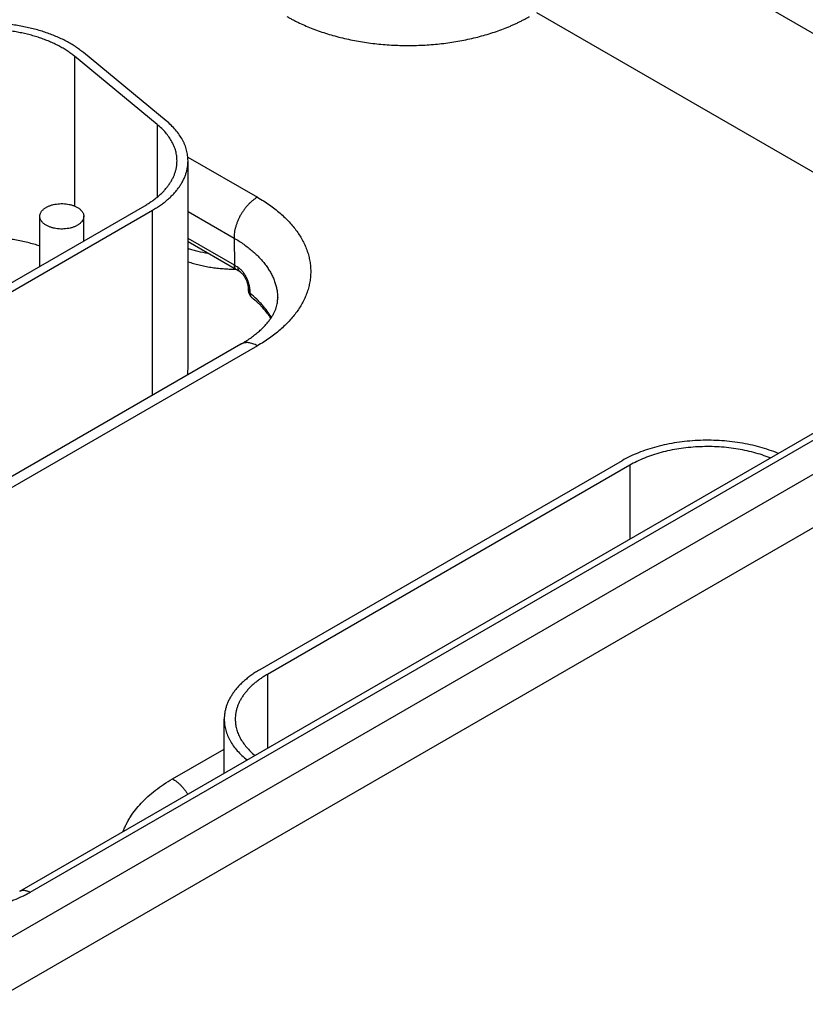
# Model space of a CAD drawing. Header units: inches. Extents: x 0 to 34, y 0 to 22.
# Tile 51 of 78: x 24.923 to 25.637, y 15.826 to 16.722. Entities that reach past the tile are written whole.
import ezdxf

# ---------------------------------------------------------------- set-up
doc = ezdxf.new("R2010")
doc.units = ezdxf.units.IN
doc.header["$LTSCALE"] = 1.87
doc.header["$MEASUREMENT"] = 0
doc.layers.get('0').update_dxf_attribs({"linetype": 'CONTINUOUS'})

msp = doc.modelspace()

# ---------------------------------------------------------------- linework, layer by layer
at = {"color": 7, "linetype": 'CONTINUOUS'}
for p, q in [((24.87185, 15.86221), (27.18299, 17.19663)), ((24.92264, 15.9288), (27.05979, 17.16276)), ((24.93214, 15.92786), (27.06929, 17.16182)), ((24.89306, 15.8259), (27.2042, 17.16032)), ((25.44774, 16.8226), (25.7527, 16.64652)), ((25.3926, 16.72819), (25.72334, 16.53722)), ((24.97247, 16.68831), (24.97247, 16.55214)), ((25.0476, 16.62636), (24.97247, 16.68831)), ((25.0558, 16.62967), (24.98066, 16.69162)), ((25.0476, 16.62636), (25.0476, 16.56014)), ((25.07553, 16.59661), (25.13877, 16.5601)), ((25.07569, 16.40382), (25.07569, 16.59324)), ((24.73906, 16.38073), (25.0364, 16.55241)), ((24.74613, 16.37665), (25.04347, 16.54833)), ((25.04347, 16.38006), (25.04347, 16.54833)), ((25.07569, 16.5471), (25.11756, 16.52293)), ((24.94091, 16.49728), (24.94091, 16.54272)), ((24.98091, 16.52037), (24.98091, 16.54272)), ((25.11793, 16.49814), (25.07569, 16.52253)), ((25.1198, 16.49414), (25.07569, 16.51961)), ((25.11756, 16.52293), (25.11793, 16.49814)), ((25.13047, 16.47724), (25.13052, 16.47537)), ((25.13223, 16.47244), (25.13218, 16.47431)), ((25.12377, 16.42642), (24.74405, 16.20718)), ((25.13877, 16.42493), (24.75905, 16.20569)), ((25.47038, 16.32041), (25.14087, 16.13015)), ((25.47746, 16.31632), (25.14794, 16.12607)), ((25.47746, 16.31632), (25.47746, 16.24915)), ((25.14794, 16.12607), (25.14794, 16.05889)), ((25.10865, 16.0362), (25.10865, 16.08524)), ((25.06165, 16.03097), (25.10865, 16.05811))]:
    msp.add_line(p, q, dxfattribs=at)
msp.add_lwpolyline([(25.123, 16.49223), (25.12317, 16.49212), (25.12346, 16.49192), (25.12376, 16.49169), (25.12409, 16.49141), (25.12443, 16.4911), (25.12479, 16.49075), (25.12515, 16.49035), (25.12553, 16.48992), (25.12591, 16.48944), (25.12629, 16.48893), (25.12667, 16.48838), (25.12705, 16.48779), (25.12742, 16.48717), (25.12778, 16.48652), (25.12812, 16.48585), (25.12845, 16.48516), (25.12875, 16.48445), (25.12904, 16.48374), (25.1293, 16.48302), (25.12953, 16.48231), (25.12974, 16.4816), (25.12992, 16.48092), (25.13008, 16.48026), (25.1302, 16.47963), (25.1303, 16.47903), (25.13037, 16.47847), (25.13043, 16.47796), (25.13046, 16.47749), (25.13047, 16.47724)], dxfattribs=at)
for centre, radius, start, end in [((25.05572, 16.39033), 0.12447, 58.2821, 60.00952), ((25.05797, 16.387), 0.12371, 58.28238, 60.01033), ((25.13953, 16.47562), 0.00902, 181.62443, 231.41916), ((25.13637, 16.47166), 0.00394, 229.86118, 231.4193), ((25.03879, 16.40382), 0.0369, 351.57611, 359.98861)]:
    msp.add_arc(centre, radius, start, end, dxfattribs=at)
for points, knots in [([(25.16563, 16.7245), (25.16654, 16.72398), (25.16838, 16.72294), (25.17118, 16.72144), (25.17405, 16.71997), (25.17798, 16.71807), (25.18304, 16.71579), (25.19146, 16.71237), (25.20022, 16.70935), (25.20926, 16.70672), (25.21626, 16.70493), (25.2234, 16.70334), (25.23066, 16.70196), (25.23804, 16.70078), (25.24551, 16.69981), (25.25305, 16.69906), (25.26064, 16.69852), (25.26828, 16.69819), (25.27847, 16.69805), (25.28866, 16.69834), (25.2988, 16.69906), (25.30634, 16.69981), (25.31381, 16.70078), (25.32359, 16.70234), (25.3332, 16.70432), (25.34259, 16.70672), (25.34943, 16.70871), (25.35609, 16.71089), (25.36256, 16.71325), (25.3678, 16.71538), (25.37188, 16.71717), (25.37487, 16.71855), (25.3778, 16.71997), (25.38067, 16.72144), (25.38347, 16.72294), (25.38531, 16.72398), (25.38622, 16.7245)], [0, 0, 0, 0, 0.013717, 0.0276, 0.041643, 0.055847, 0.08472, 0.114191, 0.174787, 0.205848, 0.237358, 0.269275, 0.301553, 0.334143, 0.366996, 0.400061, 0.433286, 0.466617, 0.500002, 0.566712, 0.599936, 0.633001, 0.665854, 0.698444, 0.762632, 0.794142, 0.825202, 0.855771, 0.885808, 0.915279, 0.929793, 0.944153, 0.958357, 0.972401, 0.986283, 1, 1, 1, 1]), ([(24.98066, 16.69162), (24.9795, 16.69258), (24.97708, 16.69446), (24.97324, 16.69713), (24.96916, 16.69967), (24.96485, 16.70207), (24.96032, 16.70434), (24.95558, 16.70646), (24.95065, 16.70843), (24.94553, 16.71024), (24.94026, 16.71189), (24.93484, 16.71337), (24.92929, 16.71467), (24.92362, 16.7158), (24.91785, 16.71675), (24.91201, 16.71752), (24.9061, 16.7181), (24.89814, 16.71863), (24.88816, 16.71882), (24.8782, 16.71838), (24.87028, 16.71765), (24.86442, 16.71692), (24.85864, 16.71601), (24.85295, 16.71491), (24.84737, 16.71364), (24.84193, 16.7122), (24.83662, 16.71058), (24.83148, 16.7088), (24.82651, 16.70687), (24.82173, 16.70478), (24.81715, 16.70254), (24.81421, 16.70093), (24.81277, 16.7001)], [0, 0, 0, 0, 0.025635, 0.052051, 0.079243, 0.107194, 0.135883, 0.165279, 0.195346, 0.226045, 0.25733, 0.28915, 0.321452, 0.354178, 0.38727, 0.420665, 0.454299, 0.488107, 0.555969, 0.623725, 0.657399, 0.690847, 0.724004, 0.756808, 0.7892, 0.82112, 0.852516, 0.883336, 0.913534, 0.943067, 0.971899, 1, 1, 1, 1]), ([(24.97247, 16.68831), (24.97141, 16.68918), (24.96921, 16.69089), (24.96573, 16.69332), (24.96202, 16.69562), (24.9581, 16.69781), (24.95398, 16.69987), (24.94967, 16.7018), (24.94518, 16.70359), (24.94054, 16.70524), (24.93574, 16.70673), (24.93081, 16.70808), (24.92577, 16.70926), (24.92061, 16.71029), (24.91537, 16.71115), (24.90826, 16.71209), (24.89925, 16.71283), (24.88838, 16.71303), (24.87753, 16.71255), (24.86858, 16.71159), (24.86154, 16.71048), (24.85637, 16.70948), (24.8513, 16.70833), (24.84635, 16.70701), (24.84152, 16.70555), (24.83685, 16.70393), (24.83233, 16.70217), (24.82798, 16.70027), (24.82383, 16.69823), (24.82115, 16.69677), (24.81985, 16.69602)], [0, 0, 0, 0, 0.025635, 0.052052, 0.079244, 0.107196, 0.135885, 0.165281, 0.19535, 0.226049, 0.257334, 0.289155, 0.321457, 0.354184, 0.387277, 0.420672, 0.488107, 0.555971, 0.623727, 0.690841, 0.723999, 0.756804, 0.789196, 0.821117, 0.852514, 0.883334, 0.913532, 0.943066, 0.971899, 1, 1, 1, 1]), ([(25.06569, 16.59324), (25.06569, 16.59397), (25.06564, 16.59545), (25.06542, 16.59765), (25.06506, 16.59985), (25.06455, 16.60204), (25.06389, 16.60421), (25.06309, 16.60637), (25.06215, 16.60851), (25.0607, 16.61136), (25.05852, 16.61486), (25.05539, 16.61889), (25.05174, 16.62276), (25.04903, 16.62518), (25.0476, 16.62636)], [0, 0, 0, 0, 0.056549, 0.113263, 0.170303, 0.227826, 0.285983, 0.344916, 0.404758, 0.465629, 0.590837, 0.721316, 0.857592, 1, 1, 1, 1]), ([(25.07569, 16.59324), (25.07569, 16.59405), (25.07564, 16.59567), (25.07539, 16.59809), (25.07499, 16.60051), (25.07443, 16.60292), (25.07371, 16.60531), (25.07283, 16.60768), (25.0718, 16.61004), (25.0702, 16.61317), (25.0678, 16.61702), (25.06436, 16.62145), (25.06034, 16.62572), (25.05737, 16.62837), (25.0558, 16.62967)], [0, 0, 0, 0, 0.056549, 0.113263, 0.170303, 0.227826, 0.285983, 0.344916, 0.404758, 0.465629, 0.590837, 0.721316, 0.857592, 1, 1, 1, 1]), ([(25.0364, 16.55241), (25.03754, 16.55307), (25.03977, 16.55442), (25.04298, 16.55657), (25.046, 16.5588), (25.04883, 16.56111), (25.05146, 16.56351), (25.05388, 16.56597), (25.0561, 16.56851), (25.05809, 16.5711), (25.05986, 16.57375), (25.06141, 16.57644), (25.06272, 16.57917), (25.0638, 16.58195), (25.06464, 16.58474), (25.06525, 16.58756), (25.06561, 16.5904), (25.06569, 16.59229), (25.06569, 16.59324)], [0, 0, 0, 0, 0.075234, 0.14856, 0.219957, 0.28942, 0.356963, 0.422622, 0.486452, 0.548535, 0.608975, 0.667902, 0.725471, 0.781862, 0.83728, 0.891946, 0.946102, 1, 1, 1, 1]), ([(25.04347, 16.54833), (25.04473, 16.54905), (25.04718, 16.55054), (25.05071, 16.5529), (25.05403, 16.55535), (25.05715, 16.5579), (25.06004, 16.56054), (25.0627, 16.56325), (25.06514, 16.56603), (25.06733, 16.56888), (25.06928, 16.5718), (25.07098, 16.57476), (25.07242, 16.57777), (25.07361, 16.58082), (25.07454, 16.58389), (25.0752, 16.587), (25.0756, 16.59011), (25.07569, 16.5922), (25.07569, 16.59324)], [0, 0, 0, 0, 0.075234, 0.14856, 0.219957, 0.28942, 0.356963, 0.422622, 0.486452, 0.548535, 0.608975, 0.667902, 0.725471, 0.781862, 0.83728, 0.891946, 0.946102, 1, 1, 1, 1]), ([(24.94091, 16.54272), (24.94091, 16.543), (24.94095, 16.54357), (24.94111, 16.54442), (24.94139, 16.54526), (24.94177, 16.54609), (24.94225, 16.54689), (24.94283, 16.54767), (24.94351, 16.54843), (24.94429, 16.54915), (24.94515, 16.54984), (24.9461, 16.55049), (24.94713, 16.5511), (24.94823, 16.55166), (24.94941, 16.55217), (24.95064, 16.55264), (24.95193, 16.55304), (24.95373, 16.55352), (24.95607, 16.55396), (24.95896, 16.55425), (24.96189, 16.55429), (24.9648, 16.55409), (24.96763, 16.55364), (24.96989, 16.55306), (24.97161, 16.55249), (24.97282, 16.55201), (24.97397, 16.55148), (24.9747, 16.55109), (24.97506, 16.55088)], [0, 0, 0, 0, 0.021327, 0.042883, 0.064883, 0.087523, 0.110967, 0.135348, 0.160764, 0.187283, 0.21494, 0.243743, 0.273677, 0.304704, 0.336769, 0.369798, 0.403707, 0.438397, 0.509664, 0.582667, 0.656378, 0.729734, 0.80169, 0.871263, 0.904889, 0.937606, 0.969332, 1, 1, 1, 1]), ([(25.13877, 16.5601), (25.13805, 16.55968), (25.13661, 16.55877), (25.13454, 16.5572), (25.1325, 16.55543), (25.13052, 16.55346), (25.12863, 16.55131), (25.12684, 16.54901), (25.12516, 16.54659), (25.12361, 16.54405), (25.12221, 16.54143), (25.12098, 16.53875), (25.11992, 16.53605), (25.11904, 16.53333), (25.11836, 16.53065), (25.11787, 16.528), (25.11759, 16.52544), (25.11754, 16.52375), (25.11756, 16.52293)], [0, 0, 0, 0, 0.055934, 0.1144, 0.175151, 0.237883, 0.302243, 0.367845, 0.434277, 0.501107, 0.567898, 0.634214, 0.699626, 0.763726, 0.826132, 0.886499, 0.944534, 1, 1, 1, 1]), ([(25.13877, 16.5601), (25.14066, 16.559), (25.14435, 16.55677), (25.14966, 16.55322), (25.15466, 16.54952), (25.15934, 16.54569), (25.1637, 16.54173), (25.16771, 16.53765), (25.17137, 16.53345), (25.17467, 16.52916), (25.1776, 16.52478), (25.18016, 16.52032), (25.18233, 16.51579), (25.18412, 16.51121), (25.18551, 16.50658), (25.18651, 16.50191), (25.18711, 16.49722), (25.18732, 16.49252), (25.18711, 16.48781), (25.18651, 16.48312), (25.18551, 16.47845), (25.18412, 16.47382), (25.18233, 16.46924), (25.18016, 16.46471), (25.1776, 16.46025), (25.17467, 16.45587), (25.17137, 16.45158), (25.16771, 16.44739), (25.1637, 16.4433), (25.15934, 16.43934), (25.15466, 16.43551), (25.14966, 16.43181), (25.14435, 16.42826), (25.14066, 16.42603), (25.13877, 16.42493)], [0, 0, 0, 0, 0.037617, 0.07428, 0.109978, 0.14471, 0.178482, 0.211311, 0.243226, 0.274268, 0.304487, 0.333951, 0.362735, 0.390931, 0.41864, 0.445973, 0.473051, 0.5, 0.526949, 0.554027, 0.58136, 0.609069, 0.637265, 0.666049, 0.695513, 0.725732, 0.756774, 0.788689, 0.821518, 0.85529, 0.890022, 0.92572, 0.962383, 1, 1, 1, 1]), ([(24.97506, 16.55088), (24.97551, 16.55062), (24.97637, 16.55008), (24.97754, 16.54917), (24.97855, 16.5482), (24.9794, 16.54717), (24.98007, 16.5461), (24.98048, 16.54517), (24.9807, 16.54442), (24.98083, 16.54385), (24.9809, 16.54328), (24.98091, 16.54291), (24.98091, 16.54272)], [0, 0, 0, 0, 0.148575, 0.28944, 0.422636, 0.548532, 0.667869, 0.781787, 0.837223, 0.891908, 0.946083, 1, 1, 1, 1]), ([(24.94677, 16.53455), (24.94632, 16.53481), (24.94546, 16.53536), (24.94429, 16.53626), (24.94327, 16.53724), (24.94243, 16.53826), (24.94176, 16.53933), (24.94135, 16.54026), (24.94112, 16.54102), (24.941, 16.54158), (24.94093, 16.54215), (24.94091, 16.54253), (24.94091, 16.54272)], [0, 0, 0, 0, 0.148575, 0.28944, 0.422636, 0.548532, 0.667869, 0.781787, 0.837223, 0.891908, 0.946083, 1, 1, 1, 1]), ([(24.98091, 16.54272), (24.98091, 16.54243), (24.98088, 16.54186), (24.98071, 16.54101), (24.98044, 16.54017), (24.98006, 16.53935), (24.97958, 16.53854), (24.979, 16.53776), (24.97832, 16.537), (24.97754, 16.53628), (24.97668, 16.53559), (24.97573, 16.53494), (24.9747, 16.53433), (24.97359, 16.53377), (24.97242, 16.53326), (24.97119, 16.5328), (24.9699, 16.53239), (24.9681, 16.53191), (24.96576, 16.53147), (24.96287, 16.53118), (24.95994, 16.53114), (24.95703, 16.53135), (24.9542, 16.5318), (24.95194, 16.53237), (24.95022, 16.53295), (24.94901, 16.53343), (24.94786, 16.53396), (24.94712, 16.53435), (24.94677, 16.53455)], [0, 0, 0, 0, 0.021327, 0.042883, 0.064883, 0.087523, 0.110967, 0.135348, 0.160764, 0.187283, 0.21494, 0.243743, 0.273677, 0.304704, 0.336769, 0.369798, 0.403707, 0.438397, 0.509664, 0.582667, 0.656378, 0.729734, 0.80169, 0.871263, 0.904889, 0.937606, 0.969332, 1, 1, 1, 1]), ([(24.94092, 16.51565), (24.93913, 16.51626), (24.93547, 16.5174), (24.92988, 16.5189), (24.92413, 16.5202), (24.91826, 16.52129), (24.91228, 16.52217), (24.90622, 16.52283), (24.9001, 16.52328), (24.89599, 16.52344), (24.89394, 16.52348)], [0, 0, 0, 0, 0.118952, 0.240197, 0.363471, 0.488494, 0.61497, 0.742592, 0.871043, 1, 1, 1, 1]), ([(25.11756, 16.52293), (25.11908, 16.52205), (25.12206, 16.52025), (25.12634, 16.51739), (25.13038, 16.51441), (25.13417, 16.51133), (25.1377, 16.50814), (25.14096, 16.50486), (25.14393, 16.50149), (25.14663, 16.49804), (25.14903, 16.49452), (25.15114, 16.49094), (25.15294, 16.4873), (25.15444, 16.48361), (25.15563, 16.47988), (25.1565, 16.47613), (25.15706, 16.47235), (25.15722, 16.46982), (25.15724, 16.46856)], [0, 0, 0, 0, 0.075082, 0.148292, 0.219608, 0.289023, 0.356552, 0.422227, 0.4861, 0.548246, 0.608765, 0.667778, 0.725432, 0.781897, 0.837366, 0.892051, 0.946182, 1, 1, 1, 1]), ([(25.07569, 16.51363), (25.07714, 16.51315), (25.08008, 16.51224), (25.08613, 16.51061), (25.09077, 16.50963), (25.0939, 16.50908)], [0, 0, 0, 0, 0.244009, 0.492335, 1, 1, 1, 1]), ([(25.07569, 16.50138), (25.07734, 16.50084), (25.0807, 16.4998), (25.08585, 16.49846), (25.09114, 16.49731), (25.09655, 16.49636), (25.10205, 16.49562), (25.10762, 16.49508), (25.11325, 16.49475), (25.11701, 16.49467), (25.11889, 16.49466)], [0, 0, 0, 0, 0.118939, 0.240234, 0.363595, 0.488709, 0.61525, 0.742879, 0.871248, 1, 1, 1, 1]), ([(25.1198, 16.49414), (25.11966, 16.49423), (25.11938, 16.49442), (25.11901, 16.49478), (25.11869, 16.4952), (25.11843, 16.49569), (25.11821, 16.49623), (25.11806, 16.49683), (25.11796, 16.49747), (25.11794, 16.49791), (25.11793, 16.49814)], [0, 0, 0, 0, 0.108527, 0.219013, 0.333245, 0.452714, 0.578548, 0.711496, 0.851951, 1, 1, 1, 1]), ([(25.123, 16.49223), (25.12286, 16.49232), (25.12258, 16.49252), (25.12222, 16.49289), (25.1219, 16.49332), (25.12169, 16.49372), (25.12154, 16.49406), (25.12141, 16.49443), (25.12128, 16.49493), (25.12118, 16.49556), (25.12116, 16.49599), (25.12116, 16.49622)], [0, 0, 0, 0, 0.110265, 0.222251, 0.337544, 0.45749, 0.519576, 0.583189, 0.715249, 0.85414, 1, 1, 1, 1]), ([(25.13218, 16.47431), (25.13216, 16.47478), (25.13211, 16.47575), (25.13193, 16.47723), (25.13167, 16.47875), (25.13133, 16.4803), (25.13089, 16.48188), (25.13037, 16.48346), (25.12977, 16.48503), (25.12908, 16.48658), (25.12831, 16.48809), (25.12747, 16.48954), (25.12656, 16.49093), (25.12558, 16.49222), (25.12454, 16.49341), (25.12346, 16.49449), (25.12234, 16.49543), (25.12155, 16.49597), (25.12116, 16.49622)], [0, 0, 0, 0, 0.056072, 0.114722, 0.175657, 0.238549, 0.303037, 0.368735, 0.435239, 0.502124, 0.568957, 0.635298, 0.700707, 0.764755, 0.82704, 0.887197, 0.944924, 1, 1, 1, 1]), ([(25.13047, 16.47724), (25.13047, 16.4771), (25.1305, 16.47684), (25.13059, 16.47644), (25.13073, 16.47606), (25.13092, 16.47568), (25.13117, 16.47531), (25.13156, 16.47483), (25.13192, 16.47451), (25.13218, 16.47431)], [0, 0, 0, 0, 0.113185, 0.22768, 0.344725, 0.465421, 0.590694, 0.721273, 1, 1, 1, 1]), ([(25.13052, 16.47537), (25.13052, 16.47523), (25.13055, 16.47497), (25.13064, 16.47458), (25.13078, 16.47419), (25.13104, 16.47368), (25.13141, 16.4732), (25.13185, 16.47276), (25.1321, 16.47254), (25.13223, 16.47244)], [0, 0, 0, 0, 0.113264, 0.227593, 0.344312, 0.464689, 0.719941, 0.856642, 1, 1, 1, 1]), ([(25.13383, 16.46864), (25.1337, 16.46875), (25.13346, 16.46897), (25.13315, 16.46936), (25.13288, 16.46979), (25.13265, 16.47026), (25.13247, 16.47076), (25.13229, 16.47148), (25.13224, 16.47205), (25.13223, 16.47244)], [0, 0, 0, 0, 0.115468, 0.232135, 0.350921, 0.472642, 0.597981, 0.727472, 1, 1, 1, 1]), ([(25.15144, 16.45063), (25.15089, 16.45161), (25.14971, 16.45357), (25.1471, 16.45742), (25.14411, 16.46114), (25.14081, 16.46472), (25.13719, 16.46829), (25.13426, 16.47082), (25.13223, 16.47244)], [0, 0, 0, 0, 0.115772, 0.233933, 0.477944, 0.604111, 0.733148, 1, 1, 1, 1]), ([(25.12377, 16.42642), (25.12528, 16.4273), (25.12821, 16.42907), (25.13239, 16.43186), (25.13625, 16.43471), (25.13977, 16.4376), (25.14295, 16.4405), (25.14578, 16.44339), (25.14827, 16.44625), (25.15041, 16.44906), (25.15223, 16.4518), (25.15372, 16.45446), (25.15474, 16.45662), (25.15541, 16.45831), (25.15597, 16.4599), (25.15653, 16.46183), (25.15691, 16.46376), (25.15711, 16.46526), (25.15723, 16.46673), (25.15726, 16.46783), (25.15724, 16.46856)], [0, 0, 0, 0, 0.093398, 0.182832, 0.26812, 0.3491, 0.425636, 0.497629, 0.565029, 0.627848, 0.68618, 0.740215, 0.790258, 0.813917, 0.836749, 0.880232, 0.921391, 0.941348, 0.961049, 1, 1, 1, 1]), ([(25.15098, 16.44994), (25.14995, 16.4516), (25.14766, 16.45489), (25.14439, 16.45879), (25.14147, 16.46185), (25.13827, 16.46494), (25.1357, 16.46715), (25.13391, 16.46857)], [0, 0, 0, 0, 0.230329, 0.473425, 0.59999, 0.729939, 1, 1, 1, 1]), ([(25.13877, 16.42493), (25.13809, 16.42533), (25.13674, 16.42603), (25.13468, 16.42688), (25.13265, 16.42747), (25.13069, 16.4278), (25.12909, 16.42785), (25.12787, 16.42776), (25.12698, 16.42762), (25.12613, 16.42742), (25.12531, 16.42716), (25.12452, 16.42683), (25.12401, 16.42656), (25.12377, 16.42642)], [0, 0, 0, 0, 0.148569, 0.289427, 0.422615, 0.548501, 0.667827, 0.72541, 0.781814, 0.837244, 0.891923, 0.946091, 1, 1, 1, 1]), ([(25.61239, 16.32706), (25.60973, 16.32817), (25.60423, 16.33024), (25.5957, 16.33286), (25.5868, 16.33505), (25.57761, 16.33678), (25.56818, 16.33803), (25.5586, 16.33881), (25.54895, 16.33909), (25.53928, 16.33888), (25.52969, 16.33819), (25.52023, 16.33701), (25.511, 16.33536), (25.50204, 16.33325), (25.49345, 16.33069), (25.48527, 16.3277), (25.47758, 16.32432), (25.47272, 16.32175), (25.47038, 16.32041)], [0, 0, 0, 0, 0.059094, 0.120058, 0.182638, 0.24655, 0.311487, 0.377126, 0.443133, 0.509167, 0.574889, 0.639961, 0.70406, 0.766875, 0.828118, 0.88753, 0.944885, 1, 1, 1, 1]), ([(25.60522, 16.32292), (25.6028, 16.32389), (25.59781, 16.3257), (25.59009, 16.328), (25.58204, 16.3299), (25.57375, 16.33139), (25.56526, 16.33246), (25.55664, 16.3331), (25.54796, 16.33331), (25.53928, 16.33308), (25.53066, 16.33242), (25.52218, 16.33133), (25.51389, 16.32982), (25.50587, 16.3279), (25.49816, 16.32558), (25.49082, 16.32289), (25.48392, 16.31984), (25.47955, 16.31753), (25.47746, 16.31632)], [0, 0, 0, 0, 0.059401, 0.120608, 0.183367, 0.247396, 0.312395, 0.378045, 0.444019, 0.509986, 0.575612, 0.640571, 0.704546, 0.767236, 0.828361, 0.887669, 0.944942, 1, 1, 1, 1]), ([(25.14087, 16.13015), (25.13962, 16.12943), (25.13716, 16.12794), (25.13363, 16.12558), (25.13031, 16.12313), (25.1272, 16.12058), (25.12431, 16.11794), (25.12164, 16.11523), (25.11921, 16.11245), (25.11701, 16.10959), (25.11507, 16.10668), (25.11337, 16.10372), (25.11192, 16.10071), (25.11073, 16.09766), (25.10981, 16.09459), (25.10914, 16.09148), (25.10874, 16.08837), (25.10865, 16.08628), (25.10865, 16.08524)], [0, 0, 0, 0, 0.075234, 0.14856, 0.219957, 0.28942, 0.356963, 0.422622, 0.486452, 0.548535, 0.608975, 0.667902, 0.725471, 0.781862, 0.83728, 0.891946, 0.946102, 1, 1, 1, 1]), ([(25.14794, 16.12607), (25.1468, 16.12541), (25.14457, 16.12406), (25.14136, 16.12191), (25.13834, 16.11968), (25.13551, 16.11737), (25.13288, 16.11497), (25.13046, 16.11251), (25.12825, 16.10997), (25.12625, 16.10738), (25.12448, 16.10473), (25.12294, 16.10204), (25.12162, 16.0993), (25.12054, 16.09653), (25.1197, 16.09374), (25.1191, 16.09092), (25.11873, 16.08808), (25.11865, 16.08619), (25.11865, 16.08524)], [0, 0, 0, 0, 0.075234, 0.14856, 0.219957, 0.28942, 0.356963, 0.422622, 0.486452, 0.548535, 0.608975, 0.667902, 0.725471, 0.781862, 0.83728, 0.891946, 0.946102, 1, 1, 1, 1]), ([(25.10865, 16.08524), (25.10865, 16.08442), (25.10871, 16.08276), (25.10896, 16.08029), (25.10938, 16.07782), (25.10996, 16.07536), (25.11071, 16.07292), (25.11163, 16.0705), (25.1127, 16.0681), (25.11437, 16.06491), (25.11687, 16.06099), (25.12045, 16.05648), (25.12463, 16.05216), (25.12772, 16.04947), (25.12935, 16.04816)], [0, 0, 0, 0, 0.056358, 0.112887, 0.169754, 0.227122, 0.285148, 0.343978, 0.403747, 0.46458, 0.589823, 0.720493, 0.857111, 1, 1, 1, 1]), ([(25.11865, 16.08524), (25.11865, 16.08451), (25.1187, 16.08305), (25.11892, 16.08086), (25.11928, 16.07867), (25.11978, 16.0765), (25.12043, 16.07434), (25.12122, 16.07219), (25.12215, 16.07006), (25.12358, 16.06723), (25.12574, 16.06375), (25.12883, 16.05974), (25.13244, 16.05588), (25.13511, 16.05347), (25.13653, 16.0523)], [0, 0, 0, 0, 0.056606, 0.113374, 0.170465, 0.228034, 0.28623, 0.345194, 0.405057, 0.465939, 0.591137, 0.72156, 0.857735, 1, 1, 1, 1]), ([(25.01675, 15.98315), (25.01716, 15.98428), (25.01806, 15.98654), (25.01961, 15.98987), (25.02137, 15.99317), (25.02401, 15.99756), (25.02784, 16.00293), (25.03317, 16.00911), (25.03926, 16.01505), (25.04607, 16.02071), (25.05356, 16.02608), (25.05889, 16.02938), (25.06165, 16.03097)], [0, 0, 0, 0, 0.054059, 0.108943, 0.164747, 0.221556, 0.338453, 0.460165, 0.587036, 0.719269, 0.856937, 1, 1, 1, 1]), ([(25.06165, 16.03097), (25.06229, 16.0306), (25.06357, 16.02979), (25.06544, 16.02843), (25.06727, 16.02688), (25.06906, 16.02518), (25.0708, 16.02334), (25.07246, 16.02136), (25.07403, 16.01926), (25.07501, 16.0178), (25.07549, 16.01706)], [0, 0, 0, 0, 0.112237, 0.229071, 0.350122, 0.474921, 0.602928, 0.733544, 0.866127, 1, 1, 1, 1]), ([(24.79498, 15.92786), (24.79611, 15.9272), (24.79844, 15.92592), (24.8033, 15.92351), (24.80974, 15.92076), (24.81648, 15.91844), (24.8221, 15.9168), (24.82646, 15.91569), (24.8309, 15.9147), (24.83541, 15.91384), (24.84, 15.91311), (24.84621, 15.9123), (24.85407, 15.91163), (24.86198, 15.91141), (24.86832, 15.9115), (24.87463, 15.91177), (24.88091, 15.9123), (24.88712, 15.91311), (24.8917, 15.91384), (24.89622, 15.9147), (24.90066, 15.91569), (24.90502, 15.9168), (24.90927, 15.91804), (24.91341, 15.91939), (24.91872, 15.92133), (24.92382, 15.92351), (24.92868, 15.92592), (24.93101, 15.9272), (24.93214, 15.92786)], [0, 0, 0, 0, 0.027598, 0.055846, 0.114182, 0.17478, 0.205841, 0.237353, 0.269271, 0.30155, 0.334141, 0.366995, 0.43328, 0.499992, 0.533378, 0.566711, 0.632996, 0.66585, 0.698441, 0.73072, 0.762638, 0.79415, 0.825211, 0.85578, 0.885818, 0.944154, 0.972402, 1, 1, 1, 1]), ([(24.92264, 15.9288), (24.92279, 15.92889), (24.92311, 15.92906), (24.92361, 15.92927), (24.92413, 15.92944), (24.92486, 15.92961), (24.92582, 15.92971), (24.92702, 15.92967), (24.92827, 15.92946), (24.92955, 15.92909), (24.93086, 15.92855), (24.93172, 15.92811), (24.93214, 15.92786)], [0, 0, 0, 0, 0.053914, 0.108086, 0.162769, 0.218204, 0.332118, 0.451453, 0.57735, 0.710549, 0.851419, 1, 1, 1, 1])]:
    msp.add_open_spline(points, degree=3, knots=knots, dxfattribs=at)

doc.saveas('drawing.dxf')
